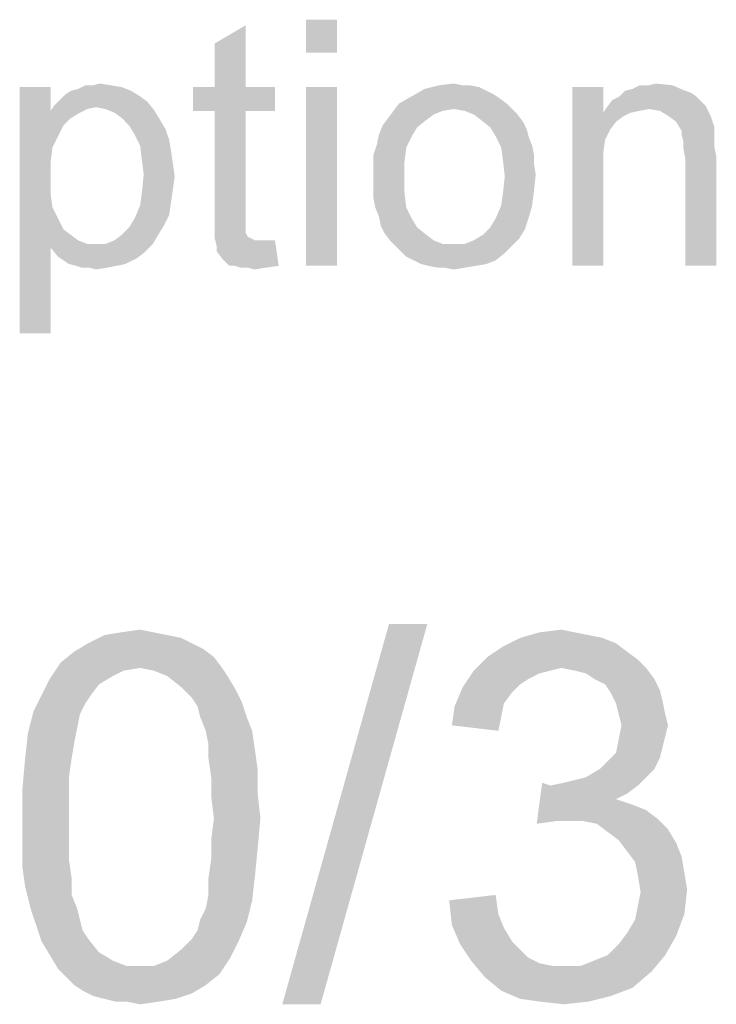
# Model space of a CAD drawing. Header units: millimetres. Extents: x 0 to 594, y 1 to 420.
# Tile 186 of 214: x 536 to 542, y 55 to 63. Entities that reach past the tile are written whole.
import ezdxf

# ---------------------------------------------------------------- set-up
doc = ezdxf.new("R2010")
doc.units = ezdxf.units.MM
doc.header["$LTSCALE"] = 32.67
doc.layers.add('DETAIL', color=7, linetype='CONTINUOUS')

msp = doc.modelspace()

# ---------------------------------------------------------------- linework, layer by layer
at = {"layer": 'DETAIL', "color": 2, "linetype": 'Continuous'}
for points in [[(538.8222, 62.662), (538.5704, 62.3953), (538.5704, 62.662)], [(538.5704, 62.3953), (538.8222, 62.662), (538.8222, 62.3953)], [(537.8296, 62.1139), (537.8296, 62.4694), (538.0815, 62.6176)], [(537.8296, 62.1139), (538.0815, 62.6176), (538.0815, 62.1139)], [(536.4963, 62.1139), (536.4963, 61.9213), (536.2444, 60.1139)], [(536.4963, 62.1139), (536.2444, 60.1139), (536.2444, 62.1139)], [(537.1482, 62.0842), (536.6148, 62.0546), (536.6593, 62.0842)], [(536.6148, 62.0546), (537.1482, 62.0842), (537.2222, 62.0398)], [(536.6593, 62.0842), (536.7185, 62.099), (537.0741, 62.1139)], [(536.6593, 62.0842), (537.0741, 62.1139), (537.1482, 62.0842)], [(536.9852, 62.1287), (537.0741, 62.1139), (536.7185, 62.099)], [(536.837, 62.1287), (536.9852, 62.1287), (536.7185, 62.099)], [(536.837, 62.1287), (536.7185, 62.099), (536.7778, 62.1287)], [(536.837, 62.1287), (536.8963, 62.1435), (536.9852, 62.1287)], [(538.0815, 62.1139), (538.3185, 62.1139), (537.6519, 61.9213)], [(537.8296, 62.1139), (538.0815, 62.1139), (537.6519, 61.9213)], [(537.8296, 62.1139), (537.6519, 61.9213), (537.6519, 62.1139)], [(537.8296, 61.9213), (537.6519, 61.9213), (538.3185, 62.1139)], [(538.0815, 61.9213), (537.8296, 61.9213), (538.3185, 62.1139)], [(538.0815, 61.9213), (538.3185, 62.1139), (538.3185, 61.9213)], [(538.8222, 62.1139), (538.5704, 60.662), (538.5704, 62.1139)], [(538.5704, 60.662), (538.8222, 62.1139), (538.8222, 60.662)], [(540.037, 62.0842), (539.4296, 62.0398), (539.5333, 62.099)], [(540.037, 62.0842), (540.0963, 62.0546), (539.4296, 62.0398)], [(539.9037, 62.1287), (539.9778, 62.1139), (539.5333, 62.099)], [(539.8444, 62.1287), (539.9037, 62.1287), (539.5333, 62.099)], [(539.8444, 62.1287), (539.5333, 62.099), (539.6519, 62.1287)], [(539.5333, 62.099), (539.9778, 62.1139), (540.037, 62.0842)], [(539.6519, 62.1287), (539.7704, 62.1435), (539.8444, 62.1287)], [(540.9852, 62.1139), (540.9852, 61.9064), (540.7333, 60.662)], [(540.9852, 62.1139), (540.7333, 60.662), (540.7333, 62.1139)], [(541.6519, 62.0842), (541.6963, 62.0694), (541.1185, 62.0398)], [(541.6519, 62.0842), (541.1185, 62.0398), (541.163, 62.0842)], [(541.163, 62.0842), (541.2222, 62.099), (541.5482, 62.1287)], [(541.163, 62.0842), (541.5482, 62.1287), (541.6519, 62.0842)], [(541.3556, 62.1287), (541.5482, 62.1287), (541.2222, 62.099)], [(541.3556, 62.1287), (541.2222, 62.099), (541.2815, 62.1287)], [(541.3556, 62.1287), (541.4148, 62.1435), (541.5482, 62.1287)], [(537.2815, 61.9953), (536.5259, 61.9657), (536.5704, 62.0101)], [(537.2222, 62.0398), (536.5704, 62.0101), (536.6148, 62.0546)], [(536.5704, 62.0101), (537.2222, 62.0398), (537.2815, 61.9953)], [(540.1407, 62.025), (539.3259, 61.9805), (539.4296, 62.0398)], [(539.3259, 61.9805), (540.1407, 62.025), (540.2, 61.9805)], [(539.4296, 62.0398), (540.0963, 62.0546), (540.1407, 62.025)], [(541.7852, 61.9953), (541.0148, 61.9509), (541.0593, 62.0101)], [(541.7407, 62.0398), (541.0593, 62.0101), (541.1185, 62.0398)], [(541.0593, 62.0101), (541.7407, 62.0398), (541.7852, 61.9953)], [(541.1185, 62.0398), (541.6963, 62.0694), (541.7407, 62.0398)], [(536.8667, 61.9509), (536.4963, 61.9213), (536.5259, 61.9657)], [(536.8667, 61.9509), (536.7926, 61.9361), (536.4963, 61.9213)], [(536.4963, 61.9213), (536.7926, 61.9361), (536.7333, 61.9064)], [(536.8667, 61.9509), (536.5259, 61.9657), (537.2815, 61.9953)], [(536.9407, 61.9361), (536.8667, 61.9509), (537.2815, 61.9953)], [(536.9407, 61.9361), (537.2815, 61.9953), (537.3407, 61.9213)], [(537.3407, 61.9213), (537.0148, 61.9064), (536.9407, 61.9361)], [(540.2, 61.9805), (539.7704, 61.9361), (539.2815, 61.9213)], [(540.2, 61.9805), (539.2815, 61.9213), (539.3259, 61.9805)], [(539.2815, 61.9213), (539.7704, 61.9361), (539.6815, 61.9213)], [(539.7704, 61.9361), (540.2, 61.9805), (540.2444, 61.9361)], [(540.2444, 61.9361), (539.8593, 61.9213), (539.7704, 61.9361)], [(539.9333, 61.8916), (539.8593, 61.9213), (540.2444, 61.9361)], [(539.9333, 61.8916), (540.2444, 61.9361), (540.2889, 61.8916)], [(541.3556, 61.9361), (540.9852, 61.9064), (541.0148, 61.9509)], [(541.3556, 61.9361), (541.2815, 61.9213), (540.9852, 61.9064)], [(541.7852, 61.9953), (541.8148, 61.9657), (541.0148, 61.9509)], [(541.3556, 61.9361), (541.0148, 61.9509), (541.8148, 61.9657)], [(541.4444, 61.9213), (541.3556, 61.9361), (541.8148, 61.9657)], [(541.5185, 61.8768), (541.4444, 61.9213), (541.8148, 61.9657)], [(541.5185, 61.8768), (541.8148, 61.9657), (541.8593, 61.8768)], [(536.4963, 61.9213), (536.5111, 61.625), (536.2444, 60.1139)], [(536.4963, 61.9213), (536.7333, 61.9064), (536.6593, 61.862)], [(536.4963, 61.9213), (536.6593, 61.862), (536.6, 61.8027)], [(536.4963, 61.9213), (536.6, 61.8027), (536.5111, 61.625)], [(537.0741, 61.862), (537.0148, 61.9064), (537.3407, 61.9213)], [(537.0741, 61.862), (537.3407, 61.9213), (537.3852, 61.8472)], [(537.3852, 61.8472), (537.1333, 61.8027), (537.0741, 61.862)], [(537.1333, 61.8027), (537.3852, 61.8472), (537.4296, 61.7731)], [(538.0815, 61.9213), (537.8296, 61.0768), (537.8296, 61.9213)], [(537.8296, 61.0768), (538.0815, 61.9213), (538.0815, 61.062)], [(539.5482, 61.8472), (539.1926, 61.8027), (539.237, 61.862)], [(539.1926, 61.8027), (539.5482, 61.8472), (539.4741, 61.7879)], [(539.6815, 61.9213), (539.6074, 61.8916), (539.237, 61.862)], [(539.6815, 61.9213), (539.237, 61.862), (539.2815, 61.9213)], [(539.237, 61.862), (539.6074, 61.8916), (539.5482, 61.8472)], [(540.2889, 61.8916), (539.9926, 61.8472), (539.9333, 61.8916)], [(539.9926, 61.8472), (540.2889, 61.8916), (540.3333, 61.8324)], [(540.3333, 61.8324), (540.0667, 61.7879), (539.9926, 61.8472)], [(540.9852, 61.9064), (541, 61.6842), (540.7333, 60.662)], [(540.9852, 61.9064), (541.2815, 61.9213), (541.2074, 61.9064)], [(540.9852, 61.9064), (541.2074, 61.9064), (541.1482, 61.8768)], [(540.9852, 61.9064), (541.1482, 61.8768), (541.0889, 61.8324)], [(540.9852, 61.9064), (541.0889, 61.8324), (541.0444, 61.7731)], [(540.9852, 61.9064), (541.0444, 61.7731), (541, 61.6842)], [(541.8593, 61.8768), (541.5778, 61.8324), (541.5185, 61.8768)], [(541.5778, 61.8324), (541.8593, 61.8768), (541.8889, 61.7879)], [(536.6, 61.8027), (536.5556, 61.7139), (536.5111, 61.625)], [(537.4296, 61.7731), (537.1778, 61.7287), (537.1333, 61.8027)], [(537.1778, 61.7287), (537.4296, 61.7731), (537.4593, 61.6842)], [(539.4741, 61.7879), (539.163, 61.7287), (539.1926, 61.8027)], [(539.163, 61.7287), (539.4741, 61.7879), (539.4296, 61.7139)], [(540.0667, 61.7879), (540.3333, 61.8324), (540.363, 61.7731)], [(540.363, 61.7731), (540.1111, 61.7139), (540.0667, 61.7879)], [(540.1111, 61.7139), (540.363, 61.7731), (540.3778, 61.7139)], [(541.8889, 61.7879), (541.6222, 61.7583), (541.5778, 61.8324)], [(541.6222, 61.7583), (541.8889, 61.7879), (541.8889, 61.7435)], [(537.4593, 61.6842), (537.2222, 61.6398), (537.1778, 61.7287)], [(537.2222, 61.6398), (537.4593, 61.6842), (537.4741, 61.5953)], [(539.4296, 61.7139), (539.1482, 61.6546), (539.163, 61.7287)], [(539.1482, 61.6546), (539.4296, 61.7139), (539.3852, 61.625)], [(540.3778, 61.7139), (540.1556, 61.625), (540.1111, 61.7139)], [(540.3778, 61.7139), (540.4074, 61.6398), (540.1556, 61.625)], [(541, 61.6842), (540.9852, 61.5805), (540.7333, 60.662)], [(541.8889, 61.7435), (541.6222, 61.7287), (541.6222, 61.7583)], [(541.6222, 61.7287), (541.8889, 61.7435), (541.8889, 61.6842)], [(541.8889, 61.6842), (541.637, 61.6694), (541.6222, 61.7287)], [(541.637, 61.6694), (541.8889, 61.6842), (541.8889, 61.625)], [(536.5111, 61.625), (536.4963, 61.5064), (536.2444, 60.1139)], [(537.4741, 61.5953), (537.237, 61.5213), (537.2222, 61.6398)], [(539.3852, 61.625), (539.1185, 61.5657), (539.1482, 61.6546)], [(539.1185, 61.5657), (539.3852, 61.625), (539.3704, 61.5064)], [(540.1556, 61.625), (540.4074, 61.6398), (540.4222, 61.5657)], [(540.4222, 61.5657), (540.1704, 61.5213), (540.1556, 61.625)], [(541.8889, 61.625), (541.637, 61.6101), (541.637, 61.6694)], [(541.637, 61.6101), (541.8889, 61.625), (541.9037, 61.5509)], [(541.9037, 61.5509), (541.6519, 61.5361), (541.637, 61.6101)], [(537.237, 61.5213), (537.4741, 61.5953), (537.4889, 61.4916)], [(539.3704, 61.5064), (539.1185, 61.4768), (539.1185, 61.5657)], [(540.1704, 61.5213), (540.4222, 61.5657), (540.4222, 61.4916)], [(540.9852, 61.5805), (540.9852, 61.4472), (540.7333, 60.662)], [(541.6519, 60.662), (541.6519, 61.5361), (541.9037, 61.5509)], [(541.6519, 60.662), (541.9037, 61.5509), (541.9037, 60.662)], [(536.4963, 61.5064), (536.4963, 61.3731), (536.2444, 60.1139)], [(537.4889, 61.4916), (537.2519, 61.4027), (537.237, 61.5213)], [(537.2519, 61.4027), (537.4889, 61.4916), (537.5037, 61.3879)], [(539.1185, 61.3879), (539.1185, 61.4768), (539.3704, 61.5064)], [(539.1185, 61.3879), (539.3704, 61.5064), (539.3704, 61.3879)], [(540.4222, 61.4916), (540.1852, 61.3879), (540.1704, 61.5213)], [(540.4222, 61.4916), (540.437, 61.4027), (540.1852, 61.3879)], [(540.7333, 60.662), (540.9852, 61.4472), (540.9852, 60.662)], [(536.4963, 61.3731), (536.4963, 61.2398), (536.2444, 60.1139)], [(537.5037, 61.3879), (537.237, 61.2546), (537.2519, 61.4027)], [(537.5037, 61.3879), (537.4889, 61.2842), (537.237, 61.2546)], [(539.3704, 61.3879), (539.1185, 61.299), (539.1185, 61.3879)], [(539.1185, 61.299), (539.3704, 61.3879), (539.3704, 61.2546)], [(540.4222, 61.2694), (540.1704, 61.2546), (540.1852, 61.3879)], [(540.1852, 61.3879), (540.437, 61.4027), (540.4222, 61.2694)], [(537.237, 61.2546), (537.4889, 61.2842), (537.4741, 61.1805)], [(539.3704, 61.2546), (539.1185, 61.2101), (539.1185, 61.299)], [(536.4963, 61.2398), (536.5111, 61.1361), (536.2444, 60.1139)], [(537.4741, 61.1805), (537.2222, 61.1509), (537.237, 61.2546)], [(539.1333, 61.1361), (539.1185, 61.2101), (539.3704, 61.2546)], [(539.1333, 61.1361), (539.3704, 61.2546), (539.3852, 61.1361)], [(540.1556, 61.1509), (540.1704, 61.2546), (540.4222, 61.2694)], [(540.1556, 61.1509), (540.4222, 61.2694), (540.4074, 61.1509)], [(536.5111, 61.1361), (536.5556, 61.0472), (536.2444, 60.1139)], [(537.4593, 61.0768), (537.1778, 61.0472), (537.2222, 61.1509)], [(537.2222, 61.1509), (537.4741, 61.1805), (537.4593, 61.0768)], [(539.3852, 61.1361), (539.163, 61.062), (539.1333, 61.1361)], [(539.163, 61.062), (539.3852, 61.1361), (539.4296, 61.0472)], [(540.4074, 61.1509), (540.1111, 61.0472), (540.1556, 61.1509)], [(540.1111, 61.0472), (540.4074, 61.1509), (540.3778, 61.0472)], [(536.5556, 61.0472), (536.4963, 60.8101), (536.2444, 60.1139)], [(536.5556, 61.0472), (536.6, 60.9583), (536.4963, 60.8101)], [(537.4148, 60.9879), (537.1333, 60.9731), (537.1778, 61.0472)], [(537.1778, 61.0472), (537.4593, 61.0768), (537.4148, 60.9879)], [(538.0815, 61.062), (537.8296, 60.9731), (537.8296, 61.0768)], [(538.0815, 61.062), (538.0815, 61.0176), (537.8296, 60.9731)], [(539.4296, 61.0472), (539.1778, 60.9879), (539.163, 61.062)], [(539.1778, 60.9879), (539.4296, 61.0472), (539.4741, 60.9731)], [(540.3778, 61.0472), (540.0667, 60.9731), (540.1111, 61.0472)], [(540.0667, 60.9731), (540.3778, 61.0472), (540.3482, 60.9583)], [(537.0741, 60.9139), (537.1333, 60.9731), (537.4148, 60.9879)], [(537.0741, 60.9139), (537.4148, 60.9879), (537.3704, 60.9139)], [(537.8296, 60.9731), (538.0815, 61.0176), (538.0815, 60.9731)], [(538.0815, 60.9731), (538.0815, 60.9435), (537.8296, 60.8842)], [(538.0815, 60.9731), (537.8296, 60.8842), (537.8296, 60.9731)], [(539.4741, 60.9731), (539.2074, 60.9287), (539.1778, 60.9879)], [(539.2074, 60.9287), (539.4741, 60.9731), (539.5482, 60.9139)], [(540.3482, 60.9583), (540.0074, 60.9139), (540.0667, 60.9731)], [(536.6, 60.9583), (536.6593, 60.9139), (536.4963, 60.8101)], [(536.6593, 60.9139), (536.7185, 60.8694), (536.4963, 60.8101)], [(536.9407, 60.8398), (537.0148, 60.8694), (537.3704, 60.9139)], [(536.9407, 60.8398), (537.3704, 60.9139), (537.3259, 60.8398)], [(537.3704, 60.9139), (537.0148, 60.8694), (537.0741, 60.9139)], [(538.0815, 60.9435), (538.0815, 60.9287), (537.8296, 60.8842)], [(538.0815, 60.9287), (538.0963, 60.899), (537.8296, 60.8842)], [(537.8296, 60.8842), (538.0963, 60.899), (538.1259, 60.8842)], [(538.1259, 60.8842), (537.8444, 60.825), (537.8296, 60.8842)], [(538.1259, 60.8842), (538.1556, 60.8694), (537.8444, 60.825)], [(539.5482, 60.9139), (539.2519, 60.8694), (539.2074, 60.9287)], [(539.2519, 60.8694), (539.5482, 60.9139), (539.6074, 60.8694)], [(539.8593, 60.8398), (539.9333, 60.8694), (540.3037, 60.8842)], [(539.8593, 60.8398), (540.3037, 60.8842), (540.2444, 60.825)], [(540.3037, 60.8842), (539.9333, 60.8694), (540.0074, 60.9139)], [(540.0074, 60.9139), (540.3482, 60.9583), (540.3037, 60.8842)], [(536.2444, 60.1139), (536.4963, 60.8101), (536.4963, 60.1139)], [(536.7185, 60.8694), (536.7926, 60.8398), (536.4963, 60.8101)], [(536.4963, 60.8101), (537.3259, 60.8398), (537.2519, 60.7657)], [(536.9407, 60.8398), (537.3259, 60.8398), (536.4963, 60.8101)], [(536.8667, 60.8398), (536.9407, 60.8398), (536.4963, 60.8101)], [(536.7926, 60.8398), (536.8667, 60.8398), (536.4963, 60.8101)], [(537.2519, 60.7657), (536.5556, 60.7361), (536.4963, 60.8101)], [(538.2593, 60.8694), (538.3185, 60.8694), (537.8444, 60.825)], [(538.2148, 60.8694), (538.2593, 60.8694), (537.8444, 60.825)], [(538.1556, 60.8694), (538.2148, 60.8694), (537.8444, 60.825)], [(537.8444, 60.7805), (537.8444, 60.825), (538.3185, 60.8694)], [(537.8889, 60.7213), (537.8444, 60.7805), (538.3185, 60.8694)], [(537.9482, 60.662), (537.8889, 60.7213), (538.3185, 60.8694)], [(537.9926, 60.662), (537.9482, 60.662), (538.3185, 60.8694)], [(537.9926, 60.662), (538.3185, 60.8694), (538.3482, 60.662)], [(539.6074, 60.8694), (539.2963, 60.825), (539.2519, 60.8694)], [(539.6074, 60.8694), (539.6815, 60.8398), (539.2963, 60.825)], [(539.7704, 60.8398), (539.8593, 60.8398), (539.2963, 60.825)], [(539.6815, 60.8398), (539.7704, 60.8398), (539.2963, 60.825)], [(540.2444, 60.825), (539.2963, 60.825), (539.8593, 60.8398)], [(540.2444, 60.825), (539.3407, 60.7805), (539.2963, 60.825)], [(539.3407, 60.7805), (540.2444, 60.825), (540.1852, 60.7657)], [(536.5556, 60.7361), (537.2519, 60.7657), (537.1926, 60.7213)], [(537.1926, 60.7213), (536.6444, 60.6768), (536.5556, 60.7361)], [(540.1852, 60.7657), (539.3852, 60.7361), (539.3407, 60.7805)], [(539.4444, 60.7064), (539.3852, 60.7361), (540.1852, 60.7657)], [(539.4444, 60.7064), (540.1852, 60.7657), (540.1111, 60.7064)], [(536.6444, 60.6768), (537.1926, 60.7213), (537.1037, 60.6768)], [(537.1037, 60.6768), (536.7037, 60.662), (536.6444, 60.6768)], [(536.7037, 60.662), (537.1037, 60.6768), (537.0296, 60.662)], [(537.0296, 60.662), (536.7482, 60.6472), (536.7037, 60.662)], [(536.8074, 60.6472), (536.7482, 60.6472), (537.0296, 60.662)], [(536.8074, 60.6472), (537.0296, 60.662), (536.9556, 60.6472)], [(536.9556, 60.6472), (536.8667, 60.6324), (536.8074, 60.6472)], [(538.3482, 60.662), (538.037, 60.6472), (537.9926, 60.662)], [(538.0963, 60.6472), (538.037, 60.6472), (538.3482, 60.662)], [(538.0963, 60.6472), (538.3482, 60.662), (538.2444, 60.6472)], [(538.2444, 60.6472), (538.1556, 60.6324), (538.0963, 60.6472)], [(540.1111, 60.7064), (539.5037, 60.6768), (539.4444, 60.7064)], [(539.5037, 60.6768), (540.1111, 60.7064), (540.037, 60.6768)], [(540.037, 60.6768), (539.563, 60.662), (539.5037, 60.6768)], [(539.563, 60.662), (540.037, 60.6768), (539.9482, 60.662)], [(539.9482, 60.662), (539.637, 60.6472), (539.563, 60.662)], [(539.6963, 60.6472), (539.637, 60.6472), (539.9482, 60.662)], [(539.6963, 60.6472), (539.9482, 60.662), (539.8593, 60.6472)], [(539.8593, 60.6472), (539.7704, 60.6324), (539.6963, 60.6472)], [(537.3333, 57.6838), (536.9333, 57.6616), (537.0667, 57.6838)], [(536.9333, 57.6616), (537.3333, 57.6838), (537.4444, 57.6616)], [(537.0667, 57.6838), (537.2222, 57.706), (537.3333, 57.6838)], [(539.5556, 57.7504), (538.3778, 54.6616), (539.2444, 57.7504)], [(538.3778, 54.6616), (539.5556, 57.7504), (538.6889, 54.6616)], [(540.7556, 57.6838), (540.8667, 57.6616), (540.3111, 57.6393)], [(540.7556, 57.6838), (540.3111, 57.6393), (540.4667, 57.6838)], [(540.4667, 57.6838), (540.6444, 57.706), (540.7556, 57.6838)], [(537.4444, 57.6616), (537.5556, 57.6393), (536.8, 57.5949)], [(537.4444, 57.6616), (536.8, 57.5949), (536.9333, 57.6616)], [(536.8, 57.5949), (537.5556, 57.6393), (537.6444, 57.5949)], [(540.9778, 57.6393), (541.0889, 57.5949), (540.1778, 57.5727)], [(540.9778, 57.6393), (540.1778, 57.5727), (540.3111, 57.6393)], [(540.3111, 57.6393), (540.8667, 57.6616), (540.9778, 57.6393)], [(537.8222, 57.4838), (536.5778, 57.4393), (536.6889, 57.5282)], [(537.6444, 57.5949), (537.7333, 57.5504), (536.6889, 57.5282)], [(537.6444, 57.5949), (536.6889, 57.5282), (536.8, 57.5949)], [(536.6889, 57.5282), (537.7333, 57.5504), (537.8222, 57.4838)], [(541.1778, 57.5282), (540.0444, 57.4838), (540.1778, 57.5727)], [(540.0444, 57.4838), (541.1778, 57.5282), (541.2667, 57.4616)], [(540.1778, 57.5727), (541.0889, 57.5949), (541.1778, 57.5282)], [(537.2222, 57.3949), (536.5778, 57.4393), (537.8222, 57.4838)], [(537.2222, 57.3949), (537.8222, 57.4838), (537.8889, 57.3949)], [(541.2667, 57.4616), (539.9333, 57.3727), (540.0444, 57.4838)], [(541.2667, 57.4616), (540.6444, 57.3949), (539.9333, 57.3727)], [(540.6444, 57.3949), (541.2667, 57.4616), (541.3333, 57.3949)], [(537.2222, 57.3949), (536.4889, 57.306), (536.5778, 57.4393)], [(537.2222, 57.3949), (537.0889, 57.3727), (536.4889, 57.306)], [(537.0889, 57.3727), (537, 57.3282), (536.4889, 57.306)], [(537.8889, 57.3949), (537.3333, 57.3727), (537.2222, 57.3949)], [(537.4444, 57.3282), (537.3333, 57.3727), (537.8889, 57.3949)], [(537.4444, 57.3282), (537.8889, 57.3949), (537.9333, 57.3282)], [(540.5556, 57.3727), (540.4667, 57.3504), (539.8444, 57.2393)], [(540.5556, 57.3727), (539.8444, 57.2393), (539.9333, 57.3727)], [(539.9333, 57.3727), (540.6444, 57.3949), (540.5556, 57.3727)], [(541.3333, 57.3949), (540.7556, 57.3727), (540.6444, 57.3949)], [(540.8444, 57.3504), (540.7556, 57.3727), (541.3333, 57.3949)], [(540.9111, 57.306), (540.8444, 57.3504), (541.3333, 57.3949)], [(540.9111, 57.306), (541.3333, 57.3949), (541.4, 57.306)], [(536.8889, 57.2616), (536.4222, 57.1727), (536.4889, 57.306)], [(536.4889, 57.306), (537, 57.3282), (536.8889, 57.2616)], [(537.9333, 57.3282), (537.5556, 57.2393), (537.4444, 57.3282)], [(537.5556, 57.2393), (537.9333, 57.3282), (538, 57.2171)], [(540.4667, 57.3504), (540.3778, 57.306), (539.8444, 57.2393)], [(540.3778, 57.306), (540.3111, 57.2616), (539.8444, 57.2393)], [(541.4, 57.306), (541, 57.2616), (540.9111, 57.306)], [(541, 57.2616), (541.4, 57.306), (541.4444, 57.2171)], [(536.4222, 57.1727), (536.8889, 57.2616), (536.8222, 57.1727)], [(538, 57.2171), (537.6444, 57.1504), (537.5556, 57.2393)], [(537.6444, 57.1504), (538, 57.2171), (538.0444, 57.1282)], [(540.2444, 57.1949), (539.7778, 57.0838), (539.8444, 57.2393)], [(539.8444, 57.2393), (540.3111, 57.2616), (540.2444, 57.1949)], [(541.4444, 57.2171), (541.0444, 57.1949), (541, 57.2616)], [(541.0444, 57.1949), (541.4444, 57.2171), (541.4667, 57.1282)], [(536.8222, 57.1727), (536.7778, 57.106), (536.3556, 57.0393)], [(536.8222, 57.1727), (536.3556, 57.0393), (536.4222, 57.1727)], [(538.0444, 57.1282), (537.6889, 57.0838), (537.6444, 57.1504)], [(537.7111, 56.9949), (537.6889, 57.0838), (538.0444, 57.1282)], [(537.7111, 56.9949), (538.0444, 57.1282), (538.0889, 56.9949)], [(540.2444, 57.1949), (540.1778, 57.106), (539.7778, 57.0838)], [(541.4667, 57.1282), (541.0889, 57.106), (541.0444, 57.1949)], [(541.1111, 57.0171), (541.0889, 57.106), (541.4667, 57.1282)], [(541.1111, 57.0171), (541.4667, 57.1282), (541.4889, 57.0171)], [(536.3556, 57.0393), (536.7778, 57.106), (536.7333, 57.0171)], [(540.1556, 56.9949), (539.7556, 56.9282), (539.7778, 57.0838)], [(539.7778, 57.0838), (540.1778, 57.106), (540.1556, 56.9949)], [(536.7333, 57.0171), (536.3111, 56.8616), (536.3556, 57.0393)], [(536.7333, 57.0171), (536.7111, 56.906), (536.3111, 56.8616)], [(538.0889, 56.9949), (537.7556, 56.8838), (537.7111, 56.9949)], [(537.7556, 56.8838), (538.0889, 56.9949), (538.1333, 56.8838)], [(539.7556, 56.9282), (540.1556, 56.9949), (540.1333, 56.8838)], [(541.4889, 57.0171), (541.1333, 56.9282), (541.1111, 57.0171)], [(541.1333, 56.9282), (541.4889, 57.0171), (541.5111, 56.9282)], [(536.3111, 56.8616), (536.7111, 56.906), (536.6889, 56.7949)], [(538.1333, 56.8838), (537.7778, 56.7727), (537.7556, 56.8838)], [(537.7778, 56.7727), (538.1333, 56.8838), (538.1556, 56.7282)], [(541.5111, 56.9282), (541.4889, 56.8393), (541.1111, 56.8171)], [(541.5111, 56.9282), (541.1111, 56.8171), (541.1333, 56.9282)], [(536.6889, 56.7949), (536.2889, 56.6616), (536.3111, 56.8616)], [(541.4667, 56.7504), (541.0889, 56.706), (541.1111, 56.8171)], [(541.1111, 56.8171), (541.4889, 56.8393), (541.4667, 56.7504)], [(536.2889, 56.6616), (536.6889, 56.7949), (536.6667, 56.6616)], [(538.1556, 56.7282), (537.7778, 56.6616), (537.7778, 56.7727)], [(537.7778, 56.6616), (538.1556, 56.7282), (538.1778, 56.5727)], [(541.0889, 56.706), (541.4667, 56.7504), (541.4444, 56.6616)], [(536.6667, 56.6616), (536.6444, 56.506), (536.2667, 56.4171)], [(536.6667, 56.6616), (536.2667, 56.4171), (536.2889, 56.6616)], [(538.1778, 56.5727), (537.8, 56.506), (537.7778, 56.6616)], [(540.9556, 56.5727), (541.0222, 56.6393), (541.4444, 56.6616)], [(540.9556, 56.5727), (541.4444, 56.6616), (541.4, 56.5727)], [(541.4444, 56.6616), (541.0222, 56.6393), (541.0889, 56.706)], [(537.8, 56.506), (538.1778, 56.5727), (538.1778, 56.3727)], [(541.4, 56.5727), (540.8444, 56.506), (540.9556, 56.5727)], [(540.8444, 56.506), (541.4, 56.5727), (541.3333, 56.506)], [(536.2667, 56.4171), (536.6444, 56.506), (536.6444, 56.3504)], [(538.1778, 56.3727), (537.8, 56.3504), (537.8, 56.506)], [(540.5556, 56.4393), (540.6667, 56.4616), (541.3333, 56.506)], [(540.5556, 56.4393), (541.3333, 56.506), (541.2667, 56.4393)], [(540.6667, 56.4616), (540.7556, 56.4838), (541.3333, 56.506)], [(541.3333, 56.506), (540.7556, 56.4838), (540.8444, 56.506)], [(536.6444, 56.3504), (536.2667, 56.1727), (536.2667, 56.4171)], [(540.5556, 56.4393), (540.4444, 56.1282), (540.4889, 56.4616)], [(541.2667, 56.4393), (541.1778, 56.3727), (540.4444, 56.1282)], [(540.5556, 56.4393), (541.2667, 56.4393), (540.4444, 56.1282)], [(536.2667, 56.1727), (536.6444, 56.3504), (536.6444, 56.1727)], [(537.8222, 56.1727), (537.8, 56.3504), (538.1778, 56.3727)], [(537.8222, 56.1727), (538.1778, 56.3727), (538.2, 56.1727)], [(541.1778, 56.3727), (541.0889, 56.3282), (540.4444, 56.1282)], [(541.0889, 56.3282), (541.2222, 56.2838), (540.4444, 56.1282)], [(541.2222, 56.2838), (540.6, 56.1504), (540.4444, 56.1282)], [(541.2222, 56.2838), (541.3333, 56.2393), (540.6, 56.1504)], [(536.6444, 56.1727), (536.6444, 55.9949), (536.2667, 55.9727)], [(536.6444, 56.1727), (536.2667, 55.9727), (536.2667, 56.1727)], [(538.2, 56.1727), (537.8, 55.9949), (537.8222, 56.1727)], [(537.8, 55.9949), (538.2, 56.1727), (538.1778, 55.9282)], [(541.3333, 56.2393), (541.4222, 56.1727), (540.6, 56.1504)], [(540.7111, 56.1504), (540.6, 56.1504), (541.4222, 56.1727)], [(540.8222, 56.1504), (540.7111, 56.1504), (541.4222, 56.1727)], [(540.9333, 56.1282), (540.8222, 56.1504), (541.4222, 56.1727)], [(540.9333, 56.1282), (541.4222, 56.1727), (541.5111, 56.0838)], [(541.5111, 56.0838), (541.0222, 56.0616), (540.9333, 56.1282)], [(541.1111, 55.9949), (541.0222, 56.0616), (541.5111, 56.0838)], [(541.1111, 55.9949), (541.5111, 56.0838), (541.5778, 55.9727)], [(536.2667, 55.9727), (536.6444, 55.9949), (536.6444, 55.8393)], [(536.6444, 55.8393), (536.2667, 55.7727), (536.2667, 55.9727)], [(538.1778, 55.9282), (537.8, 55.8393), (537.8, 55.9949)], [(537.8, 55.8393), (538.1778, 55.9282), (538.1556, 55.706)], [(541.5778, 55.9727), (541.1778, 55.906), (541.1111, 55.9949)], [(541.1778, 55.906), (541.5778, 55.9727), (541.6222, 55.8616)], [(541.6222, 55.8616), (541.2444, 55.8171), (541.1778, 55.906)], [(541.2444, 55.8171), (541.6222, 55.8616), (541.6444, 55.7282)], [(536.2667, 55.7727), (536.6444, 55.8393), (536.6667, 55.6838)], [(536.6667, 55.6838), (536.2889, 55.6171), (536.2667, 55.7727)], [(538.1556, 55.706), (537.7778, 55.6838), (537.8, 55.8393)], [(541.6444, 55.7282), (541.2667, 55.706), (541.2444, 55.8171)], [(536.2889, 55.6171), (536.6667, 55.6838), (536.6667, 55.5504)], [(537.7778, 55.5504), (537.7778, 55.6838), (538.1556, 55.706)], [(537.7778, 55.5504), (538.1556, 55.706), (538.1333, 55.506)], [(541.2667, 55.706), (541.6444, 55.7282), (541.6667, 55.5949)], [(541.6667, 55.5949), (541.2889, 55.5727), (541.2667, 55.706)], [(536.6667, 55.5504), (536.3333, 55.4393), (536.2889, 55.6171)], [(536.3333, 55.4393), (536.6667, 55.5504), (536.7111, 55.4393)], [(538.1333, 55.506), (537.7556, 55.4393), (537.7778, 55.5504)], [(539.7333, 55.506), (540.1111, 55.5504), (540.1333, 55.3949)], [(541.2667, 55.4616), (541.2889, 55.5727), (541.6667, 55.5949)], [(541.2667, 55.4616), (541.6667, 55.5949), (541.6444, 55.3949)], [(537.7111, 55.3504), (537.7556, 55.4393), (538.1333, 55.506)], [(537.7111, 55.3504), (538.1333, 55.506), (538.0889, 55.3282)], [(540.1333, 55.3949), (539.7556, 55.306), (539.7333, 55.506)], [(541.6444, 55.3949), (541.2444, 55.3504), (541.2667, 55.4616)], [(536.7111, 55.4393), (536.3778, 55.306), (536.3333, 55.4393)], [(536.7111, 55.4393), (536.7333, 55.3504), (536.3778, 55.306)], [(539.7556, 55.306), (540.1333, 55.3949), (540.1778, 55.2838)], [(541.1778, 55.2393), (541.2444, 55.3504), (541.6444, 55.3949)], [(541.1778, 55.2393), (541.6444, 55.3949), (541.5778, 55.2171)], [(536.3778, 55.306), (536.7333, 55.3504), (536.7556, 55.2616)], [(536.7556, 55.2616), (536.4222, 55.1727), (536.3778, 55.306)], [(537.6444, 55.1949), (537.6889, 55.2616), (538.0889, 55.3282)], [(537.6444, 55.1949), (538.0889, 55.3282), (538.0222, 55.1727)], [(538.0889, 55.3282), (537.6889, 55.2616), (537.7111, 55.3504)], [(540.1778, 55.2838), (539.8222, 55.1504), (539.7556, 55.306)], [(540.1778, 55.2838), (540.2444, 55.1727), (539.8222, 55.1504)], [(536.7556, 55.2616), (536.8, 55.1949), (536.4222, 55.1727)], [(541.0222, 55.0616), (541.1111, 55.1504), (541.5778, 55.2171)], [(541.0222, 55.0616), (541.5778, 55.2171), (541.4889, 55.0616)], [(541.5778, 55.2171), (541.1111, 55.1504), (541.1778, 55.2393)], [(536.4222, 55.1727), (536.8, 55.1949), (536.8889, 55.0838)], [(536.8889, 55.0838), (536.4889, 55.0616), (536.4222, 55.1727)], [(538.0222, 55.1727), (537.5556, 55.106), (537.6444, 55.1949)], [(537.5556, 55.106), (538.0222, 55.1727), (537.9556, 55.0393)], [(539.8222, 55.1504), (540.2444, 55.1727), (540.3111, 55.106)], [(540.3111, 55.106), (539.9111, 55.0171), (539.8222, 55.1504)], [(536.4889, 55.0616), (536.8889, 55.0838), (537, 55.0171)], [(537, 55.0171), (536.5556, 54.9504), (536.4889, 55.0616)], [(537.9556, 55.0393), (537.4444, 55.0171), (537.5556, 55.106)], [(540.3111, 55.106), (540.3778, 55.0393), (539.9111, 55.0171)], [(540.8, 54.9727), (540.9111, 55.0171), (541.4889, 55.0616)], [(540.8, 54.9727), (541.4889, 55.0616), (541.3778, 54.9282)], [(541.4889, 55.0616), (540.9111, 55.0171), (541.0222, 55.0616)], [(537, 55.0171), (537.1111, 54.9727), (536.5556, 54.9504)], [(537.2222, 54.9727), (537.3333, 54.9727), (536.5556, 54.9504)], [(537.1111, 54.9727), (537.2222, 54.9727), (536.5556, 54.9504)], [(537.8667, 54.906), (536.5556, 54.9504), (537.3333, 54.9727)], [(537.3333, 54.9727), (537.4444, 55.0171), (537.9556, 55.0393)], [(537.3333, 54.9727), (537.9556, 55.0393), (537.8667, 54.906)], [(539.9111, 55.0171), (540.3778, 55.0393), (540.4667, 54.9949)], [(540.4667, 54.9949), (540.0222, 54.8838), (539.9111, 55.0171)], [(540.4667, 54.9949), (540.5778, 54.9727), (540.0222, 54.8838)], [(540.8, 54.9727), (541.3778, 54.9282), (540.0222, 54.8838)], [(540.6667, 54.9727), (540.8, 54.9727), (540.0222, 54.8838)], [(540.5778, 54.9727), (540.6667, 54.9727), (540.0222, 54.8838)], [(537.8667, 54.906), (536.6222, 54.8838), (536.5556, 54.9504)], [(536.6889, 54.8171), (536.6222, 54.8838), (537.8667, 54.906)], [(536.6889, 54.8171), (537.8667, 54.906), (537.7556, 54.8171)], [(540.0222, 54.8838), (541.3778, 54.9282), (541.2222, 54.7949)], [(541.2222, 54.7949), (540.1556, 54.7727), (540.0222, 54.8838)], [(537.7556, 54.8171), (536.7556, 54.7727), (536.6889, 54.8171)], [(536.7556, 54.7727), (537.7556, 54.8171), (537.6444, 54.7504)], [(537.6444, 54.7504), (536.8444, 54.7282), (536.7556, 54.7727)], [(536.9333, 54.706), (536.8444, 54.7282), (537.6444, 54.7504)], [(536.9333, 54.706), (537.6444, 54.7504), (537.5111, 54.706)], [(540.1556, 54.7727), (541.2222, 54.7949), (541.0444, 54.7282)], [(541.0444, 54.7282), (540.3111, 54.706), (540.1556, 54.7727)], [(540.4667, 54.6838), (540.3111, 54.706), (541.0444, 54.7282)], [(540.4667, 54.6838), (541.0444, 54.7282), (540.8667, 54.6838)], [(537.5111, 54.706), (537.0222, 54.6838), (536.9333, 54.706)], [(537.1111, 54.6838), (537.0222, 54.6838), (537.5111, 54.706)], [(537.1111, 54.6838), (537.5111, 54.706), (537.3778, 54.6838)], [(537.3778, 54.6838), (537.2222, 54.6616), (537.1111, 54.6838)], [(540.8667, 54.6838), (540.6667, 54.6616), (540.4667, 54.6838)]]:
    msp.add_solid(points, dxfattribs=at)

doc.saveas('drawing.dxf')
